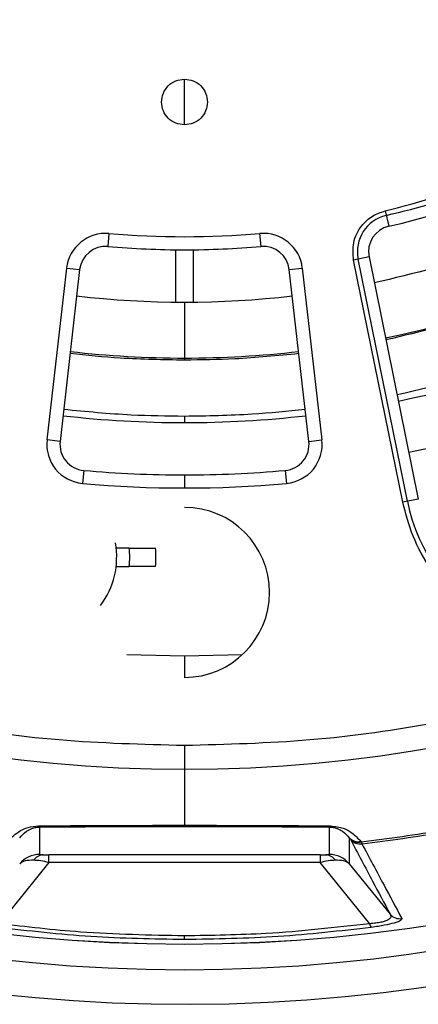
# Model space of a CAD drawing. Header units: millimetres. Extents: x -266 to 52, y 0 to 428.
# Tile 13 of 24: x -98 to -68, y 175 to 250. Entities that reach past the tile are written whole.
import ezdxf

# ---------------------------------------------------------------- set-up
doc = ezdxf.new("R2010")
doc.units = ezdxf.units.MM

msp = doc.modelspace()

# ---------------------------------------------------------------- linework, layer by layer
at = {"color": 7, "linetype": 'Continuous', "lineweight": 25}
for p, q in [((-85.471, 241.779), (-85.471, 245.279)), ((-70.129, 235.2), (-69.855, 234.025)), ((-91.243, 233.475), (-91.328, 232.479)), ((-79.614, 232.479), (-79.699, 233.475)), ((-86.171, 232.233), (-86.171, 228.233)), ((-84.771, 228.233), (-84.771, 232.233)), ((-71.361, 231.678), (-72.544, 231.438)), ((-68.778, 212.926), (-72.544, 231.438)), ((-68.432, 212.997), (-72.198, 231.508)), ((-71.361, 231.678), (-67.595, 213.167)), ((-95.976, 217.692), (-94.479, 230.826)), ((-93.486, 230.713), (-94.983, 217.579)), ((-94.479, 230.826), (-93.486, 230.713)), ((-77.456, 230.713), (-76.463, 230.826)), ((-75.959, 217.579), (-77.456, 230.713)), ((-76.463, 230.826), (-74.966, 217.692)), ((-85.471, 228.229), (-85.471, 223.789)), ((-85.471, 219.515), (-85.471, 219.015)), ((-94.983, 217.579), (-95.976, 217.692)), ((-75.959, 217.579), (-74.966, 217.692)), ((-93.175, 215.36), (-93.264, 214.364)), ((-77.767, 215.36), (-77.678, 214.364)), ((-85.471, 215.015), (-85.471, 214.015)), ((-67.595, 213.167), (-68.778, 212.926)), ((-89.689, 209.422), (-90.695, 209.422)), ((-90.695, 208.022), (-89.689, 208.022)), ((-85.471, 201.151), (-89.874, 201.248)), ((-81.068, 201.248), (-85.471, 201.151)), ((-85.471, 201.151), (-85.471, 199.529)), ((-85.471, 194.337), (-85.471, 188.219)), ((-96.538, 185.989), (-96.538, 188.088)), ((-74.404, 188.088), (-74.404, 185.989)), ((-72.872, 187.259), (-72.872, 185.275)), ((-72.841, 187.219), (-72.872, 187.259)), ((-71.967, 186.952), (-71.905, 186.8)), ((-95.847, 185.378), (-99.638, 180.693)), ((-75.095, 185.962), (-95.847, 185.962)), ((-95.847, 185.378), (-95.847, 185.962)), ((-75.095, 185.378), (-95.847, 185.378)), ((-75.095, 185.962), (-75.095, 185.378)), ((-71.304, 180.693), (-75.095, 185.378)), ((-72.872, 185.275), (-69.757, 181.427)), ((-85.471, 179.476), (-85.471, 179.764)), ((-85.471, 179.135), (-85.471, 179.14))]:
    msp.add_line(p, q, dxfattribs=at)
at = {"color": 7, "linetype": 'Continuous', "lineweight": 25, "flags": 128}
msp.add_lwpolyline([(-71.998, 186.991), (-71.981, 186.969), (-71.967, 186.952)], dxfattribs=at)
at = {"color": 7, "linetype": 'Continuous', "lineweight": 25}
for centre, radius, start, end in [((-85.471, 301.029), 126.5, 187.20906, 353.19001), ((-85.471, 301.029), 123.852, 186.95633, 353.04367), ((-85.471, 301.029), 121.894, 187.06858, 352.93142), ((-85.471, 301.029), 121.889, 187.06888, 352.93112), ((-85.471, 301.029), 108.524, 187.94474, 352.05526), ((-85.471, 301.029), 67.946, 283.11874, 296.0125), ((-85.471, 301.029), 68.8, 283.11874, 296.0125), ((-85.471, 301.029), 77.077, 281.5, 305.58317), ((-85.471, 301.029), 82.015, 281.5, 306.93949), ((-69.402, 232.077), 2.854, 103.11874, 191.5), ((-91.499, 230.486), 3, 85.1162, 173.49746), ((-85.471, 301.029), 67.8, 265.1162, 274.8838), ((-79.443, 230.486), 3, 6.50254, 94.8838), ((-69.402, 232.077), 2, 103.11874, 191.5), ((-85.471, 301.029), 86.015, 281.5, 307.91668), ((-91.499, 230.486), 2, 85.1162, 173.49746), ((-85.471, 301.029), 68.8, 265.1162, 270), ((-85.471, 301.029), 68.8, 270, 274.8838), ((-79.443, 230.486), 2, 6.50254, 94.8838), ((-85.471, 301.029), 72.8, 263.49746, 276.50254), ((-85.471, 301.029), 77.077, 263.49746, 276.50254), ((-85.471, 301.029), 82.015, 263.49746, 276.50254), ((-92.996, 217.352), 3, 173.49746, 264.86153), ((-77.946, 217.352), 3, 275.13847, 6.50254), ((-92.996, 217.352), 2, 173.49746, 264.86153), ((-77.946, 217.352), 2, 275.13847, 6.50254), ((-85.471, 301.029), 86.015, 264.86153, 270), ((-85.471, 301.029), 86.015, 270, 275.13847), ((-85.471, 301.029), 87.015, 264.86153, 275.13847), ((-85.471, 206.029), 6.5, 270, 90), ((-54.856, 215.759), 13.854, 191.5, 289.74972), ((-96.805, 208.722), 6.15, 323.01112, 10.25486), ((-96.805, 208.722), 7.15, 354.38162, 5.61838), ((-96.805, 208.722), 9.15, 355.61243, 4.38757), ((-96.491, 188.227), 0.147, 200.45955, 251.12565), ((-74.451, 188.227), 0.147, 288.87435, 339.54045), ((-85.471, 301.029), 114.874, 276.75078, 279.92372), ((-85.471, 301.029), 115.031, 276.77267, 279.92618), ((-72.211, 187.856), 0.89, 222.11121, 283.84481), ((-72.181, 187.816), 0.89, 222.11138, 283.85497), ((-72.028, 187.789), 0.996, 220.19034, 277.07182), ((-96.539, 183.989), 2, 89.99597, 139.97729), ((-74.403, 183.989), 2, 40.02271, 90.00403), ((-96.174, 184.95), 1.022, 95.62589, 144.27024), ((-74.768, 184.95), 1.022, 35.72976, 84.37411), ((-68.996, 182.069), 0.996, 220.19119, 278.17402), ((-70.691, 180.784), 0.62, 188.40464, 216.81452)]:
    msp.add_arc(centre, radius, start, end, dxfattribs=at)
for points, knots in [([(-190.988, 286.029), (-190.804, 284.555), (-190.199, 279.701), (-188.147, 271.548), (-184.818, 261.623), (-180.377, 251.893), (-174.907, 242.512), (-168.436, 233.647), (-161.048, 225.452), (-152.853, 218.064), (-143.988, 211.594), (-134.607, 206.121), (-124.876, 201.693), (-114.957, 198.315), (-105.01, 195.992), (-95.178, 194.59), (-88.671, 194.421), (-85.471, 194.337)], [0, 0, 0, 0, 0.029223, 0.096217, 0.164912, 0.235031, 0.306257, 0.378241, 0.450609, 0.522978, 0.594962, 0.666187, 0.736306, 0.805001, 0.871996, 0.937057, 1, 1, 1, 1]), ([(-85.471, 194.337), (-82.271, 194.421), (-75.764, 194.59), (-65.932, 195.992), (-55.985, 198.315), (-46.066, 201.693), (-36.335, 206.121), (-26.954, 211.594), (-18.089, 218.064), (-9.894, 225.452), (-2.506, 233.647), (3.965, 242.512), (9.435, 251.893), (13.876, 261.623), (17.205, 271.548), (19.257, 279.701), (19.862, 284.555), (20.046, 286.029)], [0, 0, 0, 0, 0.062943, 0.128004, 0.194999, 0.263694, 0.333813, 0.405038, 0.477022, 0.549391, 0.621759, 0.693743, 0.764969, 0.835088, 0.903783, 0.970777, 1, 1, 1, 1]), ([(-85.471, 241.779), (-85.7, 241.806), (-86.158, 241.858), (-86.741, 242.263), (-87.13, 242.841), (-87.266, 243.528), (-87.13, 244.216), (-86.742, 244.795), (-86.159, 245.2), (-85.7, 245.253), (-85.471, 245.279)], [0, 0, 0, 0, 0.1250575, 0.2500054, 0.374898, 0.4997877, 0.624727, 0.7497697, 0.8748406, 1, 1, 1, 1]), ([(-85.471, 245.279), (-85.242, 245.253), (-84.784, 245.2), (-84.201, 244.796), (-83.812, 244.218), (-83.675, 243.53), (-83.812, 242.843), (-84.2, 242.264), (-84.783, 241.858), (-85.242, 241.806), (-85.471, 241.779)], [0, 0, 0, 0, 0.125057, 0.250005, 0.374898, 0.499788, 0.624727, 0.74977, 0.874841, 1, 1, 1, 1]), ([(-70.129, 235.2), (-67.381, 235.933), (-62.474, 237.242), (-57.858, 239.354), (-55.827, 240.284)], [0, 0, 0, 0, 0.5599762, 1, 1, 1, 1]), ([(-40.531, 238.286), (-41.519, 237.567), (-43.699, 235.979), (-47.193, 233.915), (-50.884, 231.926), (-55.804, 229.633), (-62.152, 227.2), (-67.432, 225.96), (-70.072, 225.34)], [0, 0, 0, 0, 0.112782, 0.248852, 0.374279, 0.499752, 0.74986, 1, 1, 1, 1]), ([(-69.22, 221.151), (-65.91, 221.949), (-59.271, 223.549), (-50.476, 227.244), (-42.738, 231.414), (-38.379, 234.532), (-36.205, 236.087)], [0, 0, 0, 0, 0.2792959, 0.5601465, 0.7806808, 1, 1, 1, 1]), ([(-72.544, 231.438), (-72.58, 231.888), (-72.653, 232.82), (-72.046, 234.028), (-71.149, 234.858), (-70.462, 235.089), (-70.129, 235.2)], [0, 0, 0, 0, 0.271546, 0.561847, 0.788271, 1, 1, 1, 1]), ([(-85.471, 223.789), (-87.108, 223.815), (-90.031, 223.862), (-92.939, 224.156), (-94.218, 224.286)], [0, 0, 0, 0, 0.559952, 1, 1, 1, 1]), ([(-76.724, 224.286), (-78.353, 224.127), (-81.262, 223.842), (-84.185, 223.805), (-85.471, 223.789)], [0, 0, 0, 0, 0.559952, 1, 1, 1, 1]), ([(-94.702, 220.039), (-92.983, 219.871), (-89.913, 219.57), (-86.828, 219.531), (-85.471, 219.515)], [0, 0, 0, 0, 0.559952, 1, 1, 1, 1]), ([(-85.471, 219.515), (-83.744, 219.542), (-80.659, 219.591), (-77.59, 219.902), (-76.24, 220.039)], [0, 0, 0, 0, 0.559952, 1, 1, 1, 1]), ([(-54.856, 201.551), (-56.022, 201.635), (-58.412, 201.806), (-61.834, 203.208), (-64.646, 205.274), (-66.693, 207.736), (-68.075, 210.243), (-68.547, 212.046), (-68.778, 212.926)], [0, 0, 0, 0, 0.179611, 0.368345, 0.56202, 0.713033, 0.859843, 1, 1, 1, 1]), ([(-89.689, 209.422), (-89.427, 209.422), (-88.902, 209.422), (-88.238, 209.422), (-87.773, 209.422), (-87.712, 209.422), (-87.682, 209.422)], [0, 0, 0, 0, 0.250012, 0.499794, 0.749456, 1, 1, 1, 1]), ([(-87.682, 208.022), (-87.712, 208.022), (-87.772, 208.022), (-88.237, 208.022), (-88.901, 208.022), (-89.426, 208.022), (-89.689, 208.022)], [0, 0, 0, 0, 0.249984, 0.499752, 0.749424, 1, 1, 1, 1]), ([(-98.944, 186.991), (-98.816, 187.143), (-98.57, 187.433), (-98.063, 187.791), (-97.48, 188.084), (-96.91, 188.145), (-96.629, 188.176)], [0, 0, 0, 0, 0.29667, 0.566736, 0.786151, 1, 1, 1, 1]), ([(-98.07, 187.259), (-97.923, 187.434), (-97.706, 187.692), (-97.239, 187.952), (-96.914, 188.048), (-96.699, 188.082), (-96.589, 188.086), (-96.538, 188.088)], [0, 0, 0, 0, 0.528591, 0.779164, 0.905258, 0.955871, 1, 1, 1, 1]), ([(-96.629, 188.176), (-94.775, 188.188), (-91.096, 188.213), (-87.336, 188.217), (-85.471, 188.219)], [0, 0, 0, 0, 0.503867, 1, 1, 1, 1]), ([(-96.538, 188.088), (-94.481, 188.103), (-90.38, 188.132), (-84.549, 188.139), (-79.204, 188.124), (-76.007, 188.1), (-74.404, 188.088)], [0, 0, 0, 0, 0.2816044, 0.5614338, 0.7799714, 1, 1, 1, 1]), ([(-85.471, 188.219), (-83.606, 188.217), (-79.846, 188.213), (-76.167, 188.188), (-74.313, 188.176)], [0, 0, 0, 0, 0.496133, 1, 1, 1, 1]), ([(-74.404, 188.088), (-74.352, 188.086), (-74.242, 188.082), (-74.027, 188.048), (-73.701, 187.951), (-73.235, 187.691), (-73.018, 187.433), (-72.872, 187.259)], [0, 0, 0, 0, 0.0442402, 0.0949983, 0.2215122, 0.4732486, 1, 1, 1, 1]), ([(-74.313, 188.176), (-73.962, 188.127), (-73.256, 188.03), (-72.535, 187.577), (-72.203, 187.215), (-71.998, 186.991)], [0, 0, 0, 0, 0.275386, 0.553346, 1, 1, 1, 1]), ([(-72.789, 187.146), (-72.794, 187.154), (-72.803, 187.168), (-72.829, 187.204), (-72.841, 187.219)], [0, 0, 0, 0, 0.556145, 1, 1, 1, 1]), ([(-72.789, 187.146), (-72.22, 186.076), (-71.206, 184.165), (-70.2, 182.263), (-69.757, 181.427)], [0, 0, 0, 0, 0.56, 1, 1, 1, 1]), ([(-71.905, 186.8), (-71.341, 185.745), (-70.32, 183.834), (-69.307, 181.934), (-68.854, 181.083)], [0, 0, 0, 0, 0.55265, 1, 1, 1, 1]), ([(-96.538, 185.989), (-96.535, 185.987), (-96.527, 185.982), (-96.456, 185.974), (-96.341, 185.969), (-96.274, 185.967)], [0, 0, 0, 0, 0.312186, 0.595985, 1, 1, 1, 1]), ([(-74.668, 185.967), (-74.623, 185.968), (-74.531, 185.971), (-74.426, 185.979), (-74.412, 185.985), (-74.404, 185.989)], [0, 0, 0, 0, 0.254818, 0.525347, 1, 1, 1, 1]), ([(-97.004, 185.547), (-97.241, 185.54), (-97.728, 185.526), (-97.954, 185.36), (-98.07, 185.275)], [0, 0, 0, 0, 0.486224, 1, 1, 1, 1]), ([(-95.847, 185.378), (-96.055, 185.423), (-96.466, 185.514), (-96.826, 185.536), (-97.004, 185.547)], [0, 0, 0, 0, 0.506263, 1, 1, 1, 1]), ([(-96.274, 185.967), (-96.203, 185.965), (-96.071, 185.962), (-95.917, 185.962), (-95.847, 185.962)], [0, 0, 0, 0, 0.5393884, 1, 1, 1, 1]), ([(-75.095, 185.962), (-75.006, 185.962), (-74.852, 185.963), (-74.723, 185.966), (-74.668, 185.967)], [0, 0, 0, 0, 0.577221, 1, 1, 1, 1]), ([(-73.938, 185.547), (-74.116, 185.536), (-74.476, 185.514), (-74.887, 185.423), (-75.095, 185.378)], [0, 0, 0, 0, 0.493737, 1, 1, 1, 1]), ([(-72.872, 185.275), (-72.988, 185.36), (-73.214, 185.526), (-73.701, 185.54), (-73.938, 185.547)], [0, 0, 0, 0, 0.513776, 1, 1, 1, 1]), ([(-69.757, 181.427), (-69.723, 181.355), (-69.658, 181.215), (-69.815, 181.026), (-70.118, 180.887), (-70.439, 180.797), (-70.843, 180.728), (-71.148, 180.705), (-71.304, 180.693)], [0, 0, 0, 0, 0.269525, 0.524345, 0.649287, 0.763722, 0.878845, 1, 1, 1, 1]), ([(-68.854, 181.083), (-68.858, 181.037), (-68.866, 180.943), (-69.326, 180.759), (-70.152, 180.564), (-70.84, 180.463), (-71.187, 180.412)], [0, 0, 0, 0, 0.283027, 0.562917, 0.77996, 1, 1, 1, 1]), ([(-85.471, 179.476), (-87.86, 179.515), (-92.651, 179.594), (-97.383, 180.139), (-99.755, 180.412)], [0, 0, 0, 0, 0.4985564, 1, 1, 1, 1]), ([(-85.471, 179.764), (-88.127, 179.813), (-92.88, 179.901), (-97.569, 180.45), (-99.638, 180.693)], [0, 0, 0, 0, 0.558857, 1, 1, 1, 1]), ([(-71.304, 180.693), (-73.938, 180.395), (-78.633, 179.863), (-83.385, 179.794), (-85.471, 179.764)], [0, 0, 0, 0, 0.560974, 1, 1, 1, 1]), ([(-71.187, 180.412), (-73.559, 180.139), (-78.291, 179.594), (-83.082, 179.515), (-85.471, 179.476)], [0, 0, 0, 0, 0.501444, 1, 1, 1, 1])]:
    msp.add_open_spline(points, degree=3, knots=knots, dxfattribs=at)
msp.add_open_spline([(-45.291, 240.321), (-47.946, 238.708), (-53.254, 235.48), (-61.903, 231.897), (-67.939, 230.426), (-70.957, 229.691)], degree=3, dxfattribs=at)

doc.saveas('drawing.dxf')
